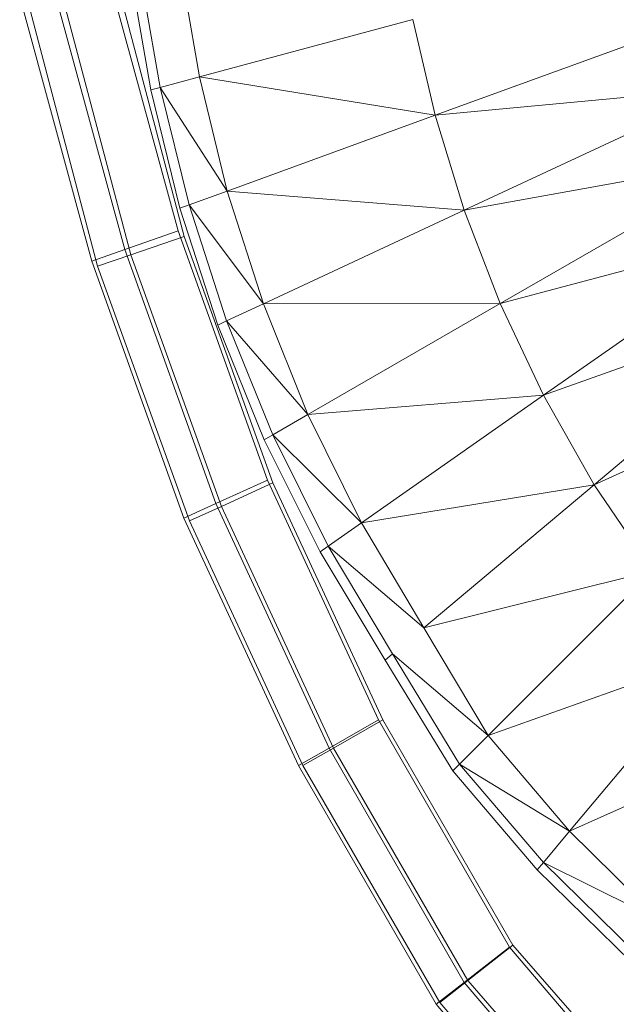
# Model space of a CAD drawing. Header units: metres. Extents: x 391.1 to 430.4, y 12.7 to 28.4.
# Tile 82 of 168: x 404.6013 to 404.674, y 27.3947 to 27.5146. Entities that reach past the tile are written whole.
import ezdxf

# ---------------------------------------------------------------- set-up
doc = ezdxf.new("R2010")
doc.units = ezdxf.units.M
doc.layers.add('A-DETL-____-MBND', color=7, linetype='Continuous', lineweight=18)

# ---------------------------------------------------------------- blocks, each defined once
blk = doc.blocks.new('Family - Inodor PB-155417-02_PCI_P0')
at = {"layer": 'A-DETL-____-MBND', "color": 253, "true_color": 0xaaaaaa}
for p, q in [((0.04299, 0.1883), (0.04539, 0.17429)), ((0.03947, 0.1727), (0.03695, 0.18724)), ((0.03811, 0.18745), (0.04061, 0.17301)), ((0.0343, 0.18674), (0.04281, 0.15553)), ((0.0343, 0.18674), (0.04281, 0.15553)), ((0.02763, 0.18512), (0.03632, 0.15326)), ((0.02763, 0.18512), (0.03632, 0.15326)), ((0.03536, 0.18578), (0.04353, 0.15485)), ((0.04353, 0.15485), (0.03536, 0.18578)), ((0.03536, 0.18578), (0.04353, 0.15485)), ((0.03536, 0.18578), (0.04353, 0.15485)), ((0.02351, 0.18411), (0.0323, 0.15186)), ((0.02351, 0.18411), (0.0323, 0.15186)), ((0.03703, 0.15261), (0.02869, 0.18417)), ((0.03703, 0.15261), (0.02869, 0.18417)), ((0.033, 0.15122), (0.02457, 0.18317)), ((0.033, 0.15122), (0.02457, 0.18317)), ((0.0714, 0.18126), (0.04539, 0.17429)), ((0.0714, 0.18126), (0.07412, 0.16961)), ((0.10716, 0.18164), (0.07412, 0.16961)), ((0.04539, 0.17429), (0.04061, 0.17301)), ((0.04539, 0.17429), (0.04879, 0.16039)), ((0.04539, 0.17429), (0.07412, 0.16961)), ((0.04061, 0.17301), (0.03947, 0.1727)), ((0.04303, 0.1583), (0.03947, 0.1727)), ((0.04061, 0.17301), (0.04414, 0.1587)), ((0.04061, 0.17301), (0.04879, 0.16039)), ((0.07412, 0.16961), (0.10958, 0.17296)), ((0.10958, 0.17296), (0.07765, 0.15807)), ((0.07412, 0.16961), (0.04879, 0.16039)), ((0.07412, 0.16961), (0.07765, 0.15807)), ((0.07765, 0.15807), (0.11259, 0.16433)), ((0.11259, 0.16433), (0.08203, 0.14668)), ((0.04879, 0.16039), (0.04414, 0.1587)), ((0.04879, 0.16039), (0.05319, 0.14667)), ((0.04879, 0.16039), (0.07765, 0.15807)), ((0.04414, 0.1587), (0.04303, 0.1583)), ((0.04764, 0.14407), (0.04303, 0.1583)), ((0.04414, 0.1587), (0.04871, 0.14458)), ((0.04414, 0.1587), (0.05319, 0.14667)), ((0.07765, 0.15807), (0.05319, 0.14667)), ((0.07765, 0.15807), (0.08203, 0.14668)), ((0.03632, 0.15326), (0.04281, 0.15553)), ((0.04281, 0.15553), (0.03632, 0.15326)), ((0.03703, 0.15261), (0.04353, 0.15485)), ((0.04353, 0.15485), (0.03703, 0.15261)), ((0.04281, 0.15553), (0.0537, 0.12517)), ((0.04281, 0.15553), (0.0537, 0.12517)), ((0.04353, 0.15485), (0.05435, 0.12484)), ((0.05435, 0.12484), (0.04353, 0.15485)), ((0.04353, 0.15485), (0.05435, 0.12484)), ((0.04353, 0.15485), (0.05435, 0.12484)), ((0.08203, 0.14668), (0.11625, 0.15578)), ((0.11625, 0.15578), (0.0873, 0.13551)), ((0.0323, 0.15186), (0.03632, 0.15326)), ((0.03632, 0.15326), (0.0323, 0.15186)), ((0.033, 0.15122), (0.03703, 0.15261)), ((0.03703, 0.15261), (0.033, 0.15122)), ((0.03632, 0.15326), (0.04741, 0.12232)), ((0.03632, 0.15326), (0.04741, 0.12232)), ((0.04807, 0.12198), (0.03703, 0.15261)), ((0.04807, 0.12198), (0.03703, 0.15261)), ((0.0323, 0.15186), (0.04352, 0.12055)), ((0.0323, 0.15186), (0.04352, 0.12055)), ((0.04418, 0.12022), (0.033, 0.15122)), ((0.04418, 0.12022), (0.033, 0.15122)), ((0.05319, 0.14667), (0.04871, 0.14458)), ((0.05319, 0.14667), (0.08203, 0.14668)), ((0.05319, 0.14667), (0.05861, 0.13316)), ((0.08203, 0.14668), (0.05861, 0.13316)), ((0.08203, 0.14668), (0.0873, 0.13551)), ((0.0873, 0.13551), (0.12058, 0.14737)), ((0.12058, 0.14737), (0.09347, 0.12462)), ((0.04871, 0.14458), (0.04764, 0.14407)), ((0.0533, 0.1301), (0.04764, 0.14407)), ((0.04871, 0.14458), (0.05433, 0.13069)), ((0.05861, 0.13316), (0.04871, 0.14458)), ((0.09347, 0.12462), (0.12563, 0.13916)), ((0.05861, 0.13316), (0.0873, 0.13551)), ((0.0873, 0.13551), (0.06512, 0.11998)), ((0.0873, 0.13551), (0.09347, 0.12462)), ((0.05861, 0.13316), (0.05433, 0.13069)), ((0.05861, 0.13316), (0.06512, 0.11998)), ((0.05433, 0.13069), (0.0533, 0.1301)), ((0.06009, 0.11646), (0.0533, 0.1301)), ((0.05433, 0.13069), (0.06106, 0.11714)), ((0.06512, 0.11998), (0.05433, 0.13069)), ((0.04741, 0.12232), (0.0537, 0.12517)), ((0.0537, 0.12517), (0.04741, 0.12232)), ((0.04807, 0.12198), (0.05435, 0.12484)), ((0.05435, 0.12484), (0.04807, 0.12198)), ((0.0537, 0.12517), (0.0672, 0.09599)), ((0.0537, 0.12517), (0.0672, 0.09599)), ((0.05435, 0.12484), (0.06773, 0.09601)), ((0.06773, 0.09601), (0.05435, 0.12484)), ((0.05435, 0.12484), (0.06773, 0.09601)), ((0.05435, 0.12484), (0.06773, 0.09601)), ((0.06512, 0.11998), (0.09347, 0.12462)), ((0.09347, 0.12462), (0.07271, 0.1072)), ((0.09347, 0.12462), (0.10059, 0.11411)), ((0.04352, 0.12055), (0.04741, 0.12232)), ((0.04741, 0.12232), (0.04352, 0.12055)), ((0.04741, 0.12232), (0.06119, 0.09254)), ((0.04741, 0.12232), (0.06119, 0.09254)), ((0.04418, 0.12022), (0.04807, 0.12198)), ((0.04807, 0.12198), (0.04418, 0.12022)), ((0.06173, 0.09255), (0.04807, 0.12198)), ((0.06173, 0.09255), (0.04807, 0.12198)), ((0.04352, 0.12055), (0.05747, 0.09041)), ((0.04352, 0.12055), (0.05747, 0.09041)), ((0.05801, 0.09042), (0.04418, 0.12022)), ((0.05801, 0.09042), (0.04418, 0.12022)), ((0.06512, 0.11998), (0.06106, 0.11714)), ((0.06512, 0.11998), (0.07271, 0.1072)), ((0.06106, 0.11714), (0.06009, 0.11646)), ((0.06801, 0.10326), (0.06009, 0.11646)), ((0.06106, 0.11714), (0.06892, 0.10402)), ((0.07271, 0.1072), (0.06106, 0.11714)), ((0.07271, 0.1072), (0.10059, 0.11411)), ((0.10059, 0.11411), (0.08058, 0.0941)), ((0.07271, 0.1072), (0.08058, 0.0941)), ((0.06892, 0.10402), (0.06801, 0.10326)), ((0.07624, 0.08977), (0.06801, 0.10326)), ((0.06892, 0.10402), (0.07708, 0.0906)), ((0.08058, 0.0941), (0.06892, 0.10402)), ((0.08058, 0.0941), (0.10866, 0.1041)), ((0.10866, 0.1041), (0.09047, 0.08242)), ((0.06119, 0.09254), (0.0672, 0.09599)), ((0.0672, 0.09599), (0.06119, 0.09254)), ((0.06173, 0.09255), (0.06773, 0.09601)), ((0.06773, 0.09601), (0.06173, 0.09255)), ((0.0672, 0.09599), (0.08315, 0.06832)), ((0.0672, 0.09599), (0.08315, 0.06832)), ((0.06773, 0.09601), (0.08357, 0.06857)), ((0.08357, 0.06857), (0.06773, 0.09601)), ((0.06773, 0.09601), (0.08357, 0.06857)), ((0.06773, 0.09601), (0.08357, 0.06857)), ((0.08058, 0.0941), (0.07708, 0.0906)), ((0.08058, 0.0941), (0.09047, 0.08242)), ((0.09047, 0.08242), (0.1177, 0.09472)), ((0.05747, 0.09041), (0.06119, 0.09254)), ((0.06119, 0.09254), (0.05747, 0.09041)), ((0.05801, 0.09042), (0.06173, 0.09255)), ((0.06173, 0.09255), (0.05801, 0.09042)), ((0.06119, 0.09254), (0.07764, 0.06401)), ((0.06119, 0.09254), (0.07764, 0.06401)), ((0.07808, 0.06423), (0.06173, 0.09255)), ((0.07808, 0.06423), (0.06173, 0.09255)), ((0.05747, 0.09041), (0.07423, 0.06135)), ((0.05747, 0.09041), (0.07423, 0.06135)), ((0.07468, 0.06155), (0.05801, 0.09042)), ((0.07468, 0.06155), (0.05801, 0.09042)), ((0.07708, 0.0906), (0.07624, 0.08977)), ((0.07708, 0.0906), (0.08729, 0.07863)), ((0.09047, 0.08242), (0.07708, 0.0906)), ((0.08653, 0.07772), (0.07624, 0.08977)), ((0.09047, 0.08242), (0.08729, 0.07863)), ((0.09047, 0.08242), (0.10148, 0.07154)), ((0.08729, 0.07863), (0.08653, 0.07772)), ((0.08729, 0.07863), (0.09864, 0.06749)), ((0.10148, 0.07154), (0.08729, 0.07863)), ((0.09796, 0.06652), (0.08653, 0.07772)), ((0.07808, 0.06423), (0.08357, 0.06857)), ((0.08357, 0.06857), (0.07808, 0.06423)), ((0.08357, 0.06857), (0.09272, 0.05809)), ((0.09272, 0.05809), (0.08357, 0.06857)), ((0.08357, 0.06857), (0.09272, 0.05809)), ((0.08357, 0.06857), (0.09272, 0.05809)), ((0.07764, 0.06401), (0.08315, 0.06832)), ((0.08315, 0.06832), (0.07764, 0.06401)), ((0.08315, 0.06832), (0.09174, 0.05827)), ((0.08315, 0.06832), (0.09174, 0.05827)), ((0.07423, 0.06135), (0.07764, 0.06401)), ((0.07764, 0.06401), (0.07423, 0.06135)), ((0.07468, 0.06155), (0.07808, 0.06423)), ((0.07808, 0.06423), (0.07468, 0.06155)), ((0.07764, 0.06401), (0.08687, 0.0532)), ((0.07764, 0.06401), (0.08687, 0.0532)), ((0.08789, 0.05299), (0.07808, 0.06423)), ((0.08789, 0.05299), (0.07808, 0.06423)), ((0.07423, 0.06135), (0.08387, 0.05007)), ((0.0849, 0.04983), (0.07468, 0.06155)), ((0.0849, 0.04983), (0.07468, 0.06155))]:
    blk.add_line(p, q, dxfattribs=at)
blk = doc.blocks.new('LONDR55-XX_ZZ-ARQ-CAA-M3D-Londres55_ifc-1-02_PCI_P0')
at = {"layer": 'A-DETL-____-MBND', "color": 253, "lineweight": 18, "true_color": 0xaaaaaa}
blk.add_blockref('Family - Inodor PB-155417-02_PCI_P0', (404.57781, 27.33331), dxfattribs=at)

msp = doc.modelspace()

# ---------------------------------------------------------------- block references
at = {"lineweight": 5}
msp.add_blockref('LONDR55-XX_ZZ-ARQ-CAA-M3D-Londres55_ifc-1-02_PCI_P0', (0, 0), dxfattribs=at)

doc.saveas('drawing.dxf')
